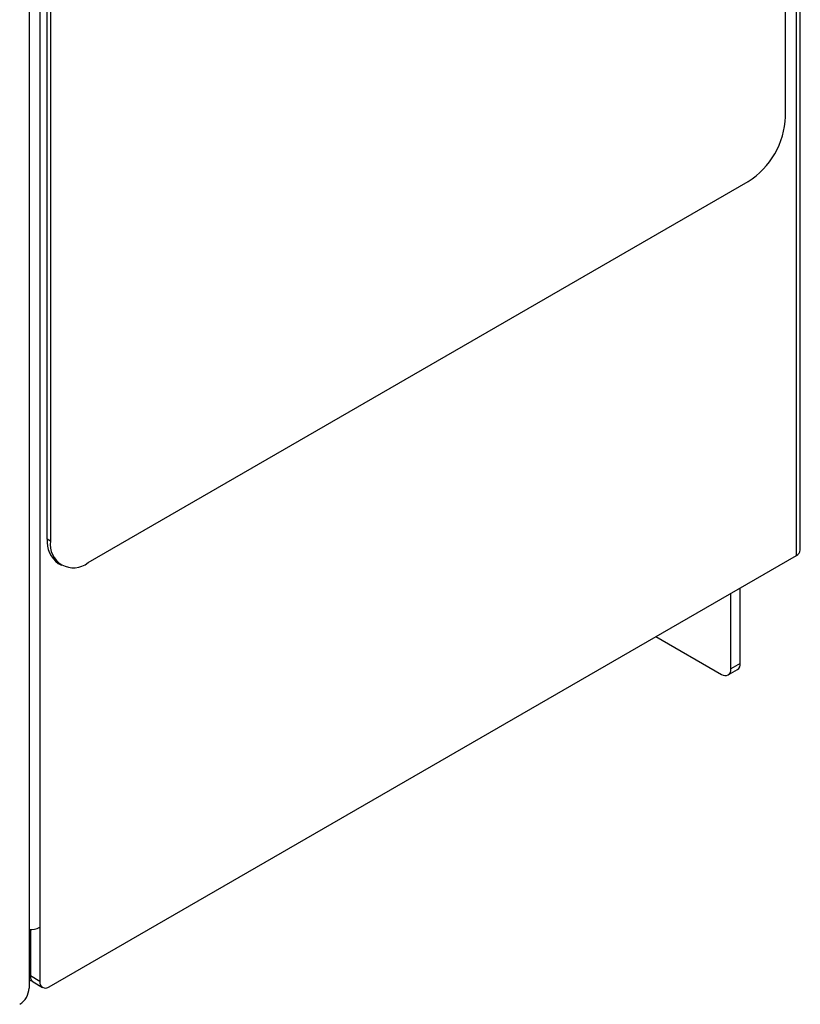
# Model space of a CAD drawing. Header units: millimetres. Extents: x 0 to 629, y 0 to 486.
# Tile 18 of 23: x 461 to 520, y 292 to 366. Entities that reach past the tile are written whole.
import ezdxf

# ---------------------------------------------------------------- set-up
doc = ezdxf.new("R2010")
doc.units = ezdxf.units.MM
doc.header["$LTSCALE"] = 2.25

msp = doc.modelspace()

# ---------------------------------------------------------------- linework, layer by layer
for p, q in [((519.574, 326.036), (519.574, 440.352)), ((519.281, 325.628), (519.281, 439.944)), ((461.334, 405.634), (461.334, 292.951)), ((518.468, 358.759), (518.468, 405.71)), ((462.147, 402.061), (462.147, 297.544)), ((462.713, 326.858), (462.713, 373.809)), ((462.96, 373.666), (462.96, 326.715)), ((465.788, 325.082), (515.639, 353.86)), ((462.96, 326.715), (462.713, 326.858)), ((462.854, 293.053), (519.281, 325.628)), ((463.541, 325.027), (463.789, 324.884)), ((514.331, 317.054), (514.331, 322.77)), ((515.038, 317.462), (515.038, 323.179)), ((508.673, 319.504), (513.624, 316.645)), ((514.124, 316.596), (514.831, 317.004)), ((515.038, 317.462), (514.331, 317.054)), ((462.147, 297.544), (462.147, 293.461)), ((461.44, 297.375), (461.44, 293.87)), ((461.44, 293.87), (461.334, 293.808)), ((462.147, 293.461), (461.44, 293.87)), ((461.334, 293.47), (461.503, 293.568)), ((461.647, 293.412), (462.354, 293.004))]:
    msp.add_line(p, q)
for centre, radius, start, end in [((512.327, 359.039), 6.147, 302.60548, 357.39452), ((464.615, 326.616), 1.918, 172.74417, 235.94365), ((464.684, 326.435), 1.747, 170.78596, 309.20329), ((519.074, 326.086), 0.503, 294.37466, 354.3052), ((513.9, 316.984), 0.437, 230.79671, 9.21404), ((514.548, 317.408), 0.493, 305.01333, 6.29885), ((461.455, 298.858), 1.485, 265.30119, 297.75095), ((461.915, 293.809), 0.48, 172.74417, 235.94365), ((462.578, 293.392), 0.437, 170.78596, 309.20329), ((459.798, 293.021), 1.537, 302.60548, 357.39452)]:
    msp.add_arc(centre, radius, start, end)

doc.saveas('drawing.dxf')
